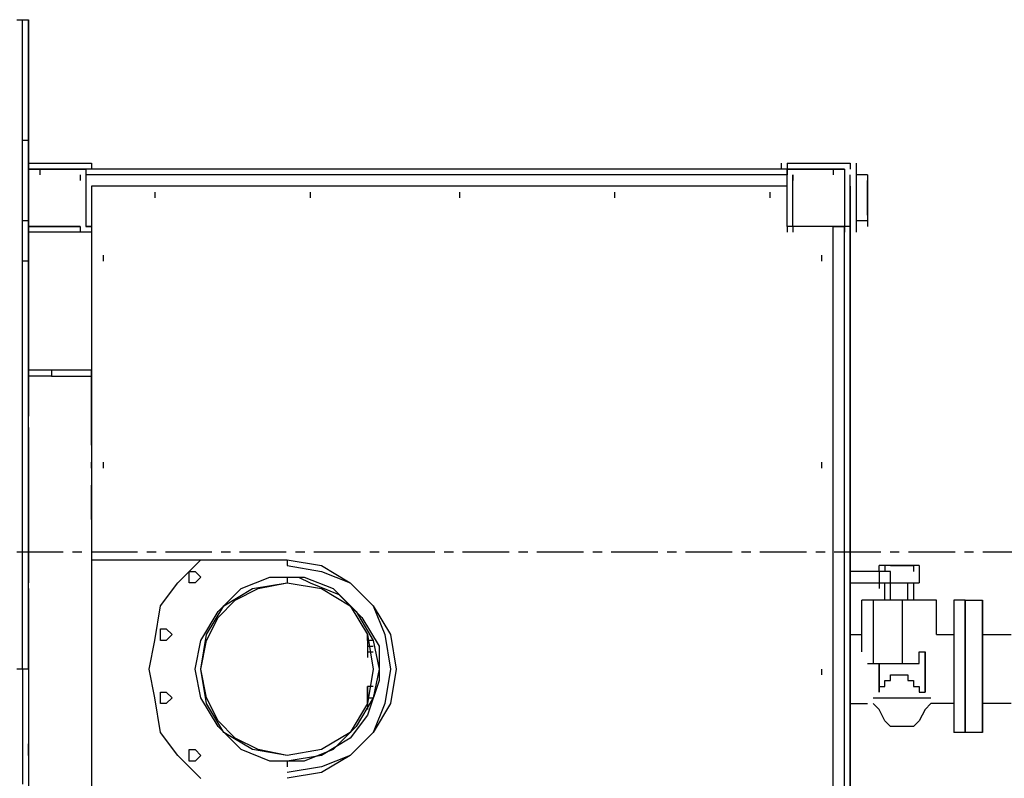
# Model space of a CAD drawing. Header units: inches. Extents: x -52 to 2304, y -1039 to 838.
# Tile 107 of 118: x 1295 to 1362, y 429 to 480. Entities that reach past the tile are written whole.
import ezdxf

# ---------------------------------------------------------------- set-up
doc = ezdxf.new("R2010")
doc.units = ezdxf.units.IN
doc.header["$MEASUREMENT"] = 0
doc.linetypes.add('CENTER', pattern=[5.08, 3.175, -0.635, 0.635, -0.635])
doc.layers.add('CENTERLINE', color=6, linetype='CENTER')
doc.layers.add('DRYER-TRAIN', color=7, linetype='Continuous')

msp = doc.modelspace()

# ---------------------------------------------------------------- linework, layer by layer
at = {"layer": 'CENTERLINE'}
msp.add_line((360, 444), (1490.628, 444), dxfattribs=at)
at = {"layer": 'DRYER-TRAIN'}
for p, q in [((1294.728, 480.372), (1295.124, 480.372)), ((1295.124, 480.372), (1295.52, 480.372)), ((1295.124, 479.976), (1295.124, 480.372)), ((1295.124, 479.976), (1295.124, 480.372)), ((1295.124, 479.592), (1295.124, 479.976)), ((1295.124, 479.592), (1295.124, 479.976)), ((1295.52, 479.976), (1295.52, 480.372)), ((1295.52, 480.372), (1295.52, 479.976)), ((1295.52, 479.592), (1295.52, 479.976)), ((1295.52, 479.976), (1295.52, 479.592)), ((1295.124, 479.196), (1295.124, 479.592)), ((1295.124, 479.196), (1295.124, 479.592)), ((1295.124, 478.8), (1295.124, 479.196)), ((1295.124, 478.8), (1295.124, 479.196)), ((1295.52, 479.196), (1295.52, 479.592)), ((1295.52, 479.592), (1295.52, 479.196)), ((1295.52, 478.8), (1295.52, 479.592)), ((1295.52, 478.8), (1295.52, 479.196)), ((1295.52, 479.196), (1295.52, 478.8)), ((1295.124, 478.404), (1295.124, 478.8)), ((1295.124, 478.404), (1295.124, 478.8)), ((1295.52, 478.404), (1295.52, 478.8)), ((1295.52, 478.8), (1295.52, 478.404)), ((1295.52, 478.02), (1295.52, 478.8)), ((1295.52, 478.02), (1295.52, 478.8)), ((1295.124, 478.02), (1295.124, 478.404)), ((1295.124, 478.02), (1295.124, 478.404)), ((1295.124, 477.624), (1295.124, 478.02)), ((1295.124, 477.624), (1295.124, 478.02)), ((1295.52, 478.02), (1295.52, 478.404)), ((1295.52, 478.404), (1295.52, 478.02)), ((1295.52, 477.624), (1295.52, 478.02)), ((1295.52, 478.02), (1295.52, 477.624)), ((1295.124, 477.228), (1295.124, 477.624)), ((1295.124, 477.228), (1295.124, 477.624)), ((1295.124, 476.844), (1295.124, 477.228)), ((1295.124, 476.844), (1295.124, 477.228)), ((1295.52, 477.228), (1295.52, 477.624)), ((1295.52, 477.624), (1295.52, 477.228)), ((1295.52, 476.844), (1295.52, 477.228)), ((1295.52, 477.228), (1295.52, 476.844)), ((1295.124, 476.448), (1295.124, 476.844)), ((1295.124, 476.448), (1295.124, 476.844)), ((1295.124, 476.052), (1295.124, 476.448)), ((1295.124, 476.052), (1295.124, 476.448)), ((1295.52, 476.448), (1295.52, 476.844)), ((1295.52, 476.844), (1295.52, 476.448)), ((1295.52, 476.052), (1295.52, 476.448)), ((1295.52, 476.448), (1295.52, 476.052)), ((1295.52, 476.052), (1295.52, 476.448)), ((1295.52, 476.052), (1295.52, 476.448)), ((1295.124, 475.656), (1295.124, 476.052)), ((1295.124, 475.656), (1295.124, 476.052)), ((1295.52, 475.656), (1295.52, 476.052)), ((1295.52, 476.052), (1295.52, 475.656)), ((1295.124, 475.272), (1295.124, 475.656)), ((1295.124, 475.272), (1295.124, 475.656)), ((1295.124, 474.876), (1295.124, 475.272)), ((1295.124, 474.876), (1295.124, 475.272)), ((1295.52, 475.272), (1295.52, 475.656)), ((1295.52, 475.656), (1295.52, 475.272)), ((1295.52, 474.876), (1295.52, 475.272)), ((1295.52, 475.272), (1295.52, 474.876)), ((1295.124, 474.48), (1295.124, 474.876)), ((1295.124, 474.48), (1295.124, 474.876)), ((1295.124, 473.7), (1295.124, 474.48)), ((1295.124, 474.084), (1295.124, 474.48)), ((1295.52, 474.48), (1295.52, 474.876)), ((1295.52, 474.876), (1295.52, 474.48)), ((1295.52, 473.7), (1295.52, 474.48)), ((1295.52, 474.48), (1295.52, 474.084)), ((1295.124, 473.7), (1295.124, 474.084)), ((1295.52, 474.084), (1295.52, 473.7)), ((1295.124, 473.304), (1295.124, 473.7)), ((1295.124, 473.304), (1295.124, 473.7)), ((1295.124, 472.908), (1295.124, 473.304)), ((1295.124, 472.908), (1295.124, 473.304)), ((1295.52, 473.304), (1295.52, 473.7)), ((1295.52, 473.304), (1295.52, 473.7)), ((1295.52, 473.304), (1295.52, 473.7)), ((1295.52, 473.7), (1295.52, 473.304)), ((1295.52, 473.304), (1295.52, 473.7)), ((1295.52, 473.304), (1295.52, 472.908)), ((1295.52, 472.908), (1295.52, 473.304)), ((1295.52, 473.304), (1295.52, 472.908)), ((1295.52, 473.304), (1295.52, 472.908)), ((1295.52, 472.512), (1295.52, 473.304)), ((1295.124, 472.512), (1295.124, 472.908)), ((1295.124, 472.512), (1295.124, 472.908)), ((1295.124, 472.128), (1295.124, 472.512)), ((1295.124, 472.128), (1295.124, 472.512)), ((1295.52, 472.512), (1295.52, 472.908)), ((1295.52, 472.908), (1295.52, 472.512)), ((1295.52, 472.512), (1295.52, 472.908)), ((1295.52, 472.512), (1295.52, 469.764)), ((1295.52, 472.128), (1295.52, 472.512)), ((1295.124, 472.128), (1295.52, 472.128)), ((1295.124, 471.732), (1295.124, 472.128)), ((1295.124, 471.336), (1295.124, 471.732)), ((1295.52, 472.128), (1295.52, 471.732)), ((1295.52, 471.732), (1295.52, 472.128)), ((1295.52, 471.336), (1295.52, 471.732)), ((1295.124, 470.94), (1295.124, 471.336)), ((1295.52, 470.94), (1295.52, 471.336)), ((1295.124, 470.556), (1295.124, 470.94)), ((1295.124, 470.16), (1295.124, 470.556)), ((1295.52, 470.556), (1295.52, 470.94)), ((1295.52, 470.556), (1299.84, 470.556)), ((1295.52, 470.556), (1295.52, 470.16)), ((1295.52, 470.16), (1295.52, 470.556)), ((1295.52, 470.556), (1295.52, 470.16)), ((1295.52, 470.16), (1295.52, 470.556)), ((1295.52, 470.556), (1295.52, 470.16)), ((1295.52, 470.16), (1295.52, 470.556)), ((1299.84, 470.556), (1299.84, 470.16)), ((1299.84, 470.556), (1299.84, 470.16)), ((1299.84, 470.556), (1299.84, 470.16)), ((1346.988, 470.16), (1346.988, 470.556)), ((1347.372, 470.556), (1347.372, 470.16)), ((1347.372, 470.556), (1351.692, 470.556)), ((1351.692, 470.556), (1351.692, 470.16)), ((1351.692, 470.556), (1351.692, 470.16)), ((1352.088, 470.556), (1352.088, 465.84)), ((1295.124, 469.764), (1295.124, 470.16)), ((1295.124, 469.368), (1295.124, 469.764)), ((1295.52, 470.16), (1299.048, 470.16)), ((1299.048, 470.16), (1295.52, 470.16)), ((1295.52, 470.16), (1295.52, 469.764)), ((1295.52, 469.764), (1295.52, 470.16)), ((1295.52, 469.764), (1295.52, 470.16)), ((1295.52, 470.16), (1295.52, 469.764)), ((1295.52, 469.764), (1295.52, 470.16)), ((1295.52, 469.764), (1295.52, 470.16)), ((1295.52, 469.764), (1295.52, 470.16)), ((1295.52, 469.764), (1295.52, 469.368)), ((1295.52, 466.236), (1295.52, 469.764)), ((1295.52, 469.764), (1295.52, 469.368)), ((1295.52, 469.764), (1295.52, 466.236)), ((1295.52, 469.368), (1295.52, 469.764)), ((1295.52, 469.368), (1295.52, 469.764)), ((1296.3, 470.16), (1296.3, 469.764)), ((1350.516, 470.16), (1296.3, 470.16)), ((1299.048, 470.16), (1299.444, 470.16)), ((1299.048, 469.764), (1299.048, 469.368)), ((1299.048, 469.764), (1299.048, 469.368)), ((1299.048, 469.764), (1299.048, 469.368)), ((1299.048, 469.764), (1299.048, 469.368)), ((1347.372, 470.16), (1299.444, 470.16)), ((1299.444, 470.16), (1299.444, 469.764)), ((1299.444, 469.764), (1299.444, 466.236)), ((1347.372, 469.764), (1299.444, 469.764)), ((1299.444, 469.764), (1299.444, 466.236)), ((1347.372, 470.16), (1347.768, 470.16)), ((1347.372, 469.764), (1347.372, 470.16)), ((1347.372, 470.16), (1347.372, 469.764)), ((1347.372, 470.16), (1347.372, 469.764)), ((1347.372, 469.764), (1347.372, 470.16)), ((1347.372, 469.764), (1347.372, 470.16)), ((1347.372, 470.16), (1347.372, 469.764)), ((1347.372, 470.16), (1347.372, 469.764)), ((1347.372, 469.764), (1347.372, 470.16)), ((1347.372, 468.984), (1347.372, 469.764)), ((1347.768, 470.16), (1351.308, 470.16)), ((1351.308, 470.16), (1347.768, 470.16)), ((1347.768, 469.764), (1347.768, 469.368)), ((1347.768, 466.236), (1347.768, 469.764)), ((1347.768, 469.764), (1347.768, 469.368)), ((1350.516, 470.16), (1350.516, 469.764)), ((1351.308, 470.16), (1351.308, 469.764)), ((1351.308, 469.764), (1351.308, 466.236)), ((1351.308, 469.764), (1351.308, 469.368)), ((1351.308, 469.764), (1351.308, 469.368)), ((1351.308, 469.764), (1351.308, 469.368)), ((1351.308, 469.764), (1351.308, 469.368)), ((1351.692, 466.236), (1351.692, 469.764)), ((1351.692, 468.984), (1351.692, 469.764)), ((1352.88, 469.764), (1352.088, 469.764)), ((1352.88, 469.764), (1352.88, 469.368)), ((1295.124, 468.984), (1295.124, 469.368)), ((1295.52, 468.984), (1295.52, 469.368)), ((1295.52, 468.984), (1295.52, 469.368)), ((1352.88, 469.368), (1352.88, 468.984)), ((1352.88, 469.368), (1352.88, 468.984)), ((1352.88, 469.368), (1352.88, 468.984)), ((1352.88, 469.368), (1352.88, 467.016)), ((1352.88, 467.016), (1352.88, 469.368)), ((1295.124, 468.588), (1295.124, 468.984)), ((1295.124, 468.192), (1295.124, 468.588)), ((1295.52, 468.588), (1295.52, 468.984)), ((1295.52, 468.588), (1295.52, 468.984)), ((1295.52, 468.192), (1295.52, 468.588)), ((1295.52, 468.192), (1295.52, 468.588)), ((1347.372, 468.984), (1299.84, 468.984)), ((1299.84, 468.984), (1299.84, 443.448)), ((1304.16, 468.588), (1304.16, 468.192)), ((1304.16, 468.588), (1304.16, 468.192)), ((1314.768, 468.588), (1314.768, 468.192)), ((1314.768, 468.588), (1314.768, 468.192)), ((1324.98, 468.588), (1324.98, 468.192)), ((1324.98, 468.588), (1324.98, 468.192)), ((1335.588, 468.588), (1335.588, 468.192)), ((1335.588, 468.588), (1335.588, 468.192)), ((1346.196, 468.588), (1346.196, 468.192)), ((1346.196, 468.588), (1346.196, 468.192)), ((1347.372, 466.236), (1347.372, 468.984)), ((1351.692, 468.984), (1351.692, 402.972)), ((1351.692, 402.972), (1351.692, 468.984)), ((1351.692, 468.984), (1351.692, 468.588)), ((1351.692, 468.588), (1351.692, 468.192)), ((1295.124, 467.796), (1295.124, 468.192)), ((1295.124, 467.412), (1295.124, 467.796)), ((1295.52, 467.796), (1295.52, 468.192)), ((1295.52, 468.192), (1295.52, 467.796)), ((1295.52, 467.796), (1295.52, 468.192)), ((1295.52, 467.412), (1295.52, 467.796)), ((1295.124, 467.016), (1295.124, 467.412)), ((1295.52, 467.016), (1295.52, 467.412)), ((1295.124, 466.62), (1295.124, 467.016)), ((1295.52, 466.62), (1295.124, 466.62)), ((1295.124, 463.872), (1295.124, 466.62)), ((1295.52, 466.62), (1295.52, 467.016)), ((1295.52, 463.872), (1295.52, 466.62)), ((1352.88, 466.62), (1352.088, 466.62)), ((1352.88, 467.016), (1352.88, 466.62)), ((1352.88, 467.016), (1352.88, 466.62)), ((1352.88, 467.016), (1352.88, 466.62)), ((1352.88, 466.62), (1352.88, 466.236)), ((1295.52, 466.236), (1295.52, 465.84)), ((1299.048, 466.236), (1295.52, 466.236)), ((1295.52, 466.236), (1295.52, 465.84)), ((1295.52, 466.236), (1299.048, 466.236)), ((1295.52, 466.236), (1295.52, 465.84)), ((1295.52, 466.236), (1295.52, 459.156)), ((1295.52, 466.236), (1295.52, 465.84)), ((1295.52, 465.84), (1295.52, 466.236)), ((1295.52, 466.236), (1295.52, 465.84)), ((1299.84, 465.84), (1295.52, 465.84)), ((1299.048, 466.236), (1299.048, 465.84)), ((1299.048, 466.236), (1299.048, 465.84)), ((1299.048, 466.236), (1299.048, 465.84)), ((1299.048, 466.236), (1299.048, 465.84)), ((1299.048, 466.236), (1299.048, 465.84)), ((1299.444, 466.236), (1299.84, 466.236)), ((1299.84, 466.236), (1299.444, 466.236)), ((1299.84, 466.236), (1299.444, 466.236)), ((1299.84, 465.84), (1299.84, 465.444)), ((1299.84, 465.84), (1299.84, 465.444)), ((1347.372, 466.236), (1347.372, 465.84)), ((1347.372, 466.236), (1347.372, 465.84)), ((1347.372, 466.236), (1347.372, 465.84)), ((1350.516, 466.236), (1347.372, 466.236)), ((1347.372, 466.236), (1347.372, 465.84)), ((1347.372, 466.236), (1347.372, 465.84)), ((1347.372, 466.236), (1347.372, 465.84)), ((1347.768, 466.236), (1347.768, 465.84)), ((1351.308, 466.236), (1347.768, 466.236)), ((1347.768, 466.236), (1347.768, 465.84)), ((1350.516, 406.116), (1350.516, 466.236)), ((1350.516, 466.236), (1351.308, 466.236)), ((1351.308, 466.236), (1351.308, 465.84)), ((1351.308, 466.236), (1351.308, 465.84)), ((1351.308, 406.116), (1351.308, 466.236)), ((1351.692, 466.236), (1351.308, 466.236)), ((1351.308, 466.236), (1351.308, 465.84)), ((1351.308, 466.236), (1351.308, 465.84)), ((1351.692, 466.236), (1351.692, 465.84)), ((1351.692, 406.116), (1351.692, 466.236)), ((1351.692, 465.84), (1351.692, 465.444)), ((1351.692, 465.84), (1351.692, 465.444)), ((1351.692, 465.84), (1351.692, 465.444)), ((1295.124, 463.092), (1295.124, 463.872)), ((1295.52, 463.872), (1295.124, 463.872)), ((1295.124, 463.476), (1295.124, 463.872)), ((1295.52, 463.092), (1295.52, 463.872)), ((1300.62, 464.268), (1300.62, 463.872)), ((1300.62, 464.268), (1300.62, 463.872)), ((1349.736, 464.268), (1349.736, 463.872)), ((1349.736, 464.268), (1349.736, 463.872)), ((1351.692, 464.268), (1351.692, 463.872)), ((1351.692, 464.268), (1351.692, 463.872)), ((1295.124, 463.092), (1295.124, 463.476)), ((1295.124, 462.696), (1295.124, 463.092)), ((1295.124, 462.3), (1295.124, 463.092)), ((1295.52, 462.696), (1295.52, 463.092)), ((1295.124, 461.904), (1295.124, 462.696)), ((1295.52, 461.904), (1295.52, 462.696)), ((1295.52, 462.3), (1295.52, 462.696)), ((1295.124, 461.904), (1295.124, 462.3)), ((1295.124, 461.124), (1295.124, 461.904)), ((1295.124, 461.124), (1295.124, 461.904)), ((1295.52, 461.52), (1295.52, 462.3)), ((1295.52, 461.124), (1295.52, 461.904)), ((1295.124, 460.728), (1295.124, 461.124)), ((1295.124, 460.332), (1295.124, 461.124)), ((1295.52, 460.728), (1295.52, 461.124)), ((1295.124, 459.948), (1295.124, 460.728)), ((1295.124, 459.948), (1295.124, 460.332)), ((1295.52, 459.948), (1295.52, 460.728)), ((1295.124, 459.156), (1295.124, 459.948)), ((1295.124, 459.156), (1295.124, 459.948)), ((1295.52, 459.156), (1295.52, 459.948)), ((1295.124, 458.76), (1295.124, 459.156)), ((1295.124, 458.376), (1295.124, 459.156)), ((1295.52, 458.76), (1295.52, 459.156)), ((1295.52, 459.156), (1295.52, 456.408)), ((1295.52, 458.376), (1295.52, 459.156)), ((1295.124, 457.98), (1295.124, 458.76)), ((1295.124, 457.584), (1295.124, 458.376)), ((1295.52, 458.76), (1295.52, 458.376)), ((1295.52, 458.76), (1295.52, 458.376)), ((1295.52, 457.98), (1295.52, 458.76)), ((1295.52, 458.76), (1295.52, 458.376)), ((1295.52, 458.376), (1295.52, 458.76)), ((1295.52, 458.376), (1295.52, 457.98)), ((1295.124, 457.2), (1295.124, 457.98)), ((1295.52, 457.2), (1295.52, 457.98)), ((1295.124, 457.2), (1295.124, 457.584)), ((1295.124, 456.408), (1295.124, 457.2)), ((1295.124, 456.408), (1295.124, 457.2)), ((1295.52, 456.408), (1295.52, 457.2)), ((1295.124, 456.012), (1295.124, 456.408)), ((1295.124, 455.628), (1295.124, 456.408)), ((1297.092, 456.408), (1295.52, 456.408)), ((1295.52, 456.012), (1295.52, 456.408)), ((1295.52, 456.408), (1295.52, 456.012)), ((1295.52, 456.408), (1295.52, 456.012)), ((1297.092, 456.408), (1297.092, 456.012)), ((1299.84, 456.408), (1297.092, 456.408)), ((1299.84, 456.012), (1299.84, 456.408)), ((1299.84, 456.012), (1299.84, 456.408)), ((1295.124, 455.232), (1295.124, 456.012)), ((1295.124, 454.836), (1295.124, 455.628)), ((1295.52, 456.012), (1295.52, 453.264)), ((1297.092, 456.012), (1295.52, 456.012)), ((1295.52, 455.232), (1295.52, 456.012)), ((1295.52, 456.012), (1295.52, 455.628)), ((1295.52, 456.012), (1295.52, 455.628)), ((1297.092, 456.012), (1299.84, 456.012)), ((1299.84, 456.012), (1299.84, 415.944)), ((1299.84, 451.296), (1299.84, 456.012)), ((1299.84, 456.012), (1299.84, 455.628)), ((1295.124, 454.44), (1295.124, 455.232)), ((1295.52, 454.44), (1295.52, 455.232)), ((1295.52, 454.836), (1295.52, 455.232)), ((1295.124, 454.44), (1295.124, 454.836)), ((1295.124, 453.66), (1295.124, 454.44)), ((1295.124, 453.66), (1295.124, 454.44)), ((1295.52, 453.66), (1295.52, 454.44)), ((1295.124, 452.868), (1295.124, 453.66)), ((1295.124, 452.868), (1295.124, 453.66)), ((1295.52, 452.868), (1295.52, 453.66)), ((1295.52, 452.484), (1295.52, 453.264)), ((1295.124, 452.088), (1295.124, 452.868)), ((1295.124, 452.088), (1295.124, 452.868)), ((1295.52, 452.088), (1295.52, 452.868)), ((1295.52, 452.484), (1295.52, 441.876)), ((1295.52, 451.692), (1295.52, 452.484)), ((1295.52, 451.692), (1295.52, 452.484)), ((1295.52, 452.484), (1295.52, 452.088)), ((1295.52, 451.692), (1295.52, 452.484)), ((1295.124, 451.692), (1295.124, 452.088)), ((1295.124, 451.296), (1295.124, 452.088)), ((1295.124, 450.912), (1295.124, 451.692)), ((1295.52, 451.692), (1295.52, 452.088)), ((1295.52, 451.692), (1295.52, 451.296)), ((1295.52, 450.912), (1295.52, 451.692)), ((1295.52, 451.692), (1295.52, 451.296)), ((1295.124, 450.516), (1295.124, 451.296)), ((1295.124, 450.12), (1295.124, 450.912)), ((1295.52, 450.12), (1295.52, 450.912)), ((1299.84, 451.296), (1299.84, 450.912)), ((1299.84, 451.296), (1299.84, 450.912)), ((1299.84, 451.296), (1299.84, 450.912)), ((1299.84, 450.912), (1299.84, 450.516)), ((1295.124, 449.724), (1295.124, 450.516)), ((1295.124, 449.34), (1295.124, 450.12)), ((1295.124, 449.34), (1295.124, 449.724)), ((1295.52, 449.34), (1295.52, 450.12)), ((1299.84, 449.724), (1299.84, 450.12)), ((1300.62, 450.12), (1300.62, 449.724)), ((1300.62, 450.12), (1300.62, 449.724)), ((1349.736, 450.12), (1349.736, 449.724)), ((1349.736, 450.12), (1349.736, 449.724)), ((1351.692, 450.12), (1351.692, 449.724)), ((1351.692, 450.12), (1351.692, 449.724)), ((1295.124, 448.548), (1295.124, 449.34)), ((1295.124, 448.548), (1295.124, 449.34)), ((1295.52, 448.548), (1295.52, 449.34)), ((1299.84, 449.34), (1299.84, 448.944)), ((1295.124, 447.768), (1295.124, 448.548)), ((1295.124, 447.768), (1295.124, 448.548)), ((1295.52, 447.768), (1295.52, 448.548)), ((1299.84, 448.548), (1299.84, 448.164)), ((1299.84, 448.548), (1299.84, 448.164)), ((1299.84, 446.196), (1299.84, 448.548)), ((1299.84, 448.548), (1299.84, 448.152)), ((1295.124, 446.976), (1295.124, 447.768)), ((1295.124, 446.976), (1295.124, 447.768)), ((1295.52, 446.976), (1295.52, 447.768)), ((1295.52, 447.372), (1295.52, 447.768)), ((1299.84, 448.164), (1299.84, 447.768)), ((1295.124, 446.196), (1295.124, 446.976)), ((1295.124, 446.196), (1295.124, 446.976)), ((1295.52, 446.196), (1295.52, 446.976)), ((1295.124, 445.404), (1295.124, 446.196)), ((1295.124, 445.404), (1295.124, 446.196)), ((1295.52, 445.404), (1295.52, 446.196)), ((1299.84, 446.196), (1299.84, 445.8)), ((1299.84, 445.8), (1299.84, 445.404)), ((1299.84, 445.8), (1299.84, 445.404)), ((1299.84, 445.8), (1299.84, 445.404)), ((1299.84, 445.8), (1299.84, 445.404)), ((1295.124, 444.624), (1295.124, 445.404)), ((1295.124, 444.624), (1295.124, 445.404)), ((1295.52, 444.624), (1295.52, 445.404)), ((1295.124, 443.832), (1295.124, 444.624)), ((1295.124, 443.832), (1295.124, 444.624)), ((1295.52, 443.832), (1295.52, 444.624)), ((1295.124, 443.052), (1295.124, 443.832)), ((1295.124, 443.052), (1295.124, 443.832)), ((1295.52, 443.052), (1295.52, 443.832)), ((1295.124, 442.26), (1295.124, 443.052)), ((1295.124, 442.26), (1295.124, 443.052)), ((1295.52, 442.26), (1295.52, 443.052)), ((1299.84, 443.448), (1313.196, 443.448)), ((1305.732, 441.876), (1307.304, 443.448)), ((1313.196, 443.448), (1315.548, 443.052)), ((1313.196, 443.448), (1313.196, 443.052)), ((1313.196, 443.052), (1315.548, 442.656)), ((1315.548, 443.052), (1317.516, 441.876)), ((1353.66, 442.656), (1353.66, 443.052)), ((1356.408, 443.052), (1353.66, 443.052)), ((1354.056, 443.052), (1354.056, 442.656)), ((1354.452, 443.052), (1354.056, 443.052)), ((1354.452, 443.052), (1355.628, 443.052)), ((1355.628, 443.052), (1356.024, 443.052)), ((1356.024, 443.052), (1356.024, 442.656)), ((1356.408, 443.052), (1356.408, 441.876)), ((1295.124, 441.48), (1295.124, 442.26)), ((1295.124, 441.48), (1295.124, 442.26)), ((1295.52, 441.48), (1295.52, 442.26)), ((1306.512, 442.26), (1306.512, 442.656)), ((1306.512, 442.656), (1306.908, 442.656)), ((1306.512, 442.26), (1306.512, 442.656)), ((1306.512, 442.656), (1306.908, 442.656)), ((1306.512, 441.876), (1306.512, 442.26)), ((1306.512, 441.876), (1306.512, 442.26)), ((1306.908, 442.656), (1307.304, 442.26)), ((1307.304, 442.26), (1306.908, 441.876)), ((1310.052, 441.48), (1312.02, 442.26)), ((1312.02, 442.26), (1314.372, 442.26)), ((1313.196, 442.26), (1313.196, 441.876)), ((1313.196, 442.26), (1313.976, 442.26)), ((1313.976, 442.26), (1314.768, 441.876)), ((1314.372, 442.26), (1316.34, 441.48)), ((1315.548, 442.656), (1317.516, 441.876)), ((1353.66, 442.656), (1351.692, 442.656)), ((1354.452, 442.656), (1353.66, 442.656)), ((1353.66, 442.656), (1353.66, 441.876)), ((1354.452, 441.876), (1354.452, 442.656)), ((1295.124, 440.688), (1295.124, 441.48)), ((1295.124, 440.688), (1295.124, 441.48)), ((1295.52, 441.48), (1295.52, 441.876)), ((1295.52, 441.48), (1295.52, 430.872)), ((1295.52, 440.688), (1295.52, 441.48)), ((1304.556, 440.304), (1305.732, 441.876)), ((1306.908, 441.876), (1306.512, 441.876)), ((1306.908, 441.876), (1306.512, 441.876)), ((1308.48, 439.908), (1310.052, 441.48)), ((1308.876, 440.304), (1310.844, 441.48)), ((1309.656, 440.688), (1311.228, 441.48)), ((1310.844, 441.48), (1313.196, 441.876)), ((1311.228, 441.48), (1313.196, 441.876)), ((1313.196, 441.876), (1315.548, 441.48)), ((1314.768, 441.876), (1316.736, 441.084)), ((1315.548, 441.48), (1317.516, 440.304)), ((1316.34, 441.48), (1317.912, 439.908)), ((1317.516, 441.876), (1319.088, 440.304)), ((1317.516, 441.876), (1319.088, 440.304)), ((1351.692, 441.876), (1353.66, 441.876)), ((1353.66, 441.876), (1353.66, 441.48)), ((1353.66, 441.876), (1356.408, 441.876)), ((1353.66, 441.876), (1354.452, 441.876)), ((1354.056, 440.688), (1354.056, 441.876)), ((1354.452, 440.688), (1354.452, 441.876)), ((1355.628, 440.688), (1355.628, 441.876)), ((1356.024, 441.876), (1356.024, 440.688)), ((1316.736, 441.084), (1318.308, 439.512)), ((1295.124, 439.908), (1295.124, 440.688)), ((1295.124, 439.908), (1295.124, 440.688)), ((1295.52, 439.908), (1295.52, 440.688)), ((1304.16, 437.94), (1304.556, 440.304)), ((1307.7, 438.336), (1308.876, 440.304)), ((1308.48, 439.512), (1309.656, 440.688)), ((1317.516, 440.304), (1318.692, 438.336)), ((1319.088, 440.304), (1320.264, 438.336)), ((1319.088, 440.304), (1319.88, 438.336)), ((1351.692, 440.688), (1351.692, 440.304)), ((1351.692, 440.304), (1351.692, 440.688)), ((1351.692, 440.688), (1351.692, 440.304)), ((1351.692, 439.908), (1351.692, 440.304)), ((1351.692, 440.304), (1351.692, 439.908)), ((1352.484, 437.16), (1352.484, 440.688)), ((1353.264, 440.688), (1352.484, 440.688)), ((1353.264, 440.688), (1353.264, 436.368)), ((1355.232, 440.688), (1353.264, 440.688)), ((1357.596, 440.688), (1355.232, 440.688)), ((1355.232, 440.688), (1355.232, 436.368)), ((1357.596, 438.336), (1357.596, 440.688)), ((1357.596, 438.336), (1357.596, 440.688)), ((1358.772, 440.688), (1358.772, 440.304)), ((1359.552, 440.688), (1358.772, 440.688)), ((1358.772, 440.304), (1358.772, 439.908)), ((1359.552, 440.688), (1359.552, 439.116)), ((1359.552, 440.304), (1359.552, 440.688)), ((1359.552, 440.688), (1360.728, 440.688)), ((1359.552, 440.304), (1359.552, 440.688)), ((1359.552, 439.908), (1359.552, 440.304)), ((1359.552, 439.908), (1359.552, 440.304)), ((1360.728, 440.688), (1360.728, 440.304)), ((1360.728, 438.336), (1360.728, 440.688)), ((1360.728, 440.304), (1360.728, 439.908)), ((1295.124, 439.116), (1295.124, 439.908)), ((1295.124, 439.116), (1295.124, 439.908)), ((1295.52, 439.116), (1295.52, 439.908)), ((1295.52, 439.512), (1295.52, 439.908)), ((1307.304, 437.94), (1308.48, 439.908)), ((1307.7, 437.94), (1308.48, 439.512)), ((1317.912, 439.908), (1319.088, 437.94)), ((1318.308, 439.512), (1319.484, 437.556)), ((1351.692, 439.512), (1351.692, 439.908)), ((1351.692, 439.908), (1351.692, 439.512)), ((1351.692, 439.908), (1351.692, 439.116)), ((1351.692, 439.116), (1351.692, 439.908)), ((1351.692, 439.116), (1351.692, 439.512)), ((1351.692, 439.512), (1351.692, 439.116)), ((1358.772, 439.908), (1358.772, 439.512)), ((1358.772, 439.512), (1358.772, 439.116)), ((1359.552, 439.512), (1359.552, 439.908)), ((1359.552, 439.116), (1359.552, 439.908)), ((1359.552, 439.908), (1359.552, 439.116)), ((1359.552, 439.512), (1359.552, 439.908)), ((1359.552, 439.116), (1359.552, 439.512)), ((1359.552, 439.116), (1359.552, 439.512)), ((1360.728, 439.908), (1360.728, 439.512)), ((1360.728, 439.908), (1360.728, 439.116)), ((1360.728, 439.116), (1360.728, 439.908)), ((1360.728, 439.512), (1360.728, 439.116)), ((1295.124, 438.336), (1295.124, 439.116)), ((1295.124, 438.336), (1295.124, 439.116)), ((1295.52, 438.336), (1295.52, 439.116)), ((1351.692, 438.732), (1351.692, 439.116)), ((1351.692, 439.116), (1351.692, 438.732)), ((1358.772, 439.116), (1358.772, 438.732)), ((1359.552, 439.116), (1359.552, 438.732)), ((1359.552, 438.732), (1359.552, 439.116)), ((1359.552, 438.732), (1359.552, 439.116)), ((1359.552, 439.116), (1359.552, 438.732)), ((1360.728, 439.116), (1360.728, 438.732)), ((1295.124, 437.556), (1295.124, 438.336)), ((1295.124, 437.556), (1295.124, 438.336)), ((1295.52, 437.556), (1295.52, 438.336)), ((1304.556, 438.336), (1304.556, 438.732)), ((1304.556, 438.732), (1304.94, 438.732)), ((1304.556, 438.336), (1304.556, 438.732)), ((1304.556, 438.732), (1304.94, 438.732)), ((1304.556, 437.94), (1304.556, 438.336)), ((1304.556, 437.94), (1304.556, 438.336)), ((1304.94, 438.732), (1305.336, 438.336)), ((1305.336, 438.336), (1304.94, 437.94)), ((1307.304, 435.984), (1307.7, 438.336)), ((1318.692, 438.336), (1318.692, 437.94)), ((1318.692, 438.336), (1319.088, 435.984)), ((1318.692, 438.336), (1318.692, 437.94)), ((1318.692, 437.94), (1318.692, 438.336)), ((1318.692, 438.336), (1318.692, 437.94)), ((1319.88, 438.336), (1320.264, 435.984)), ((1320.264, 438.336), (1320.66, 435.984)), ((1351.692, 438.336), (1351.692, 438.732)), ((1351.692, 438.732), (1351.692, 438.336)), ((1351.692, 438.336), (1352.484, 438.336)), ((1351.692, 438.336), (1351.692, 437.94)), ((1357.596, 438.336), (1358.772, 438.336)), ((1358.772, 438.732), (1358.772, 438.336)), ((1358.772, 438.336), (1358.772, 437.94)), ((1359.552, 438.336), (1359.552, 438.732)), ((1359.552, 438.336), (1359.552, 438.732)), ((1359.552, 438.732), (1359.552, 438.336)), ((1359.552, 437.94), (1359.552, 438.336)), ((1359.552, 437.94), (1359.552, 438.336)), ((1359.552, 438.336), (1359.552, 437.94)), ((1360.728, 438.732), (1360.728, 438.336)), ((1360.728, 438.336), (1362.696, 438.336)), ((1360.728, 438.336), (1360.728, 437.94)), ((1360.728, 437.94), (1360.728, 438.336)), ((1295.124, 436.764), (1295.124, 437.556)), ((1295.124, 436.764), (1295.124, 437.556)), ((1295.52, 436.764), (1295.52, 437.556)), ((1303.764, 435.984), (1304.16, 437.94)), ((1304.94, 437.94), (1304.556, 437.94)), ((1304.94, 437.94), (1304.556, 437.94)), ((1306.908, 435.984), (1307.304, 437.94)), ((1307.304, 435.984), (1307.7, 437.94)), ((1318.692, 437.94), (1318.692, 437.556)), ((1319.088, 437.94), (1318.692, 437.94)), ((1318.692, 437.94), (1318.692, 437.556)), ((1318.692, 437.556), (1319.088, 437.556)), ((1318.692, 437.556), (1318.692, 437.16)), ((1318.692, 437.556), (1318.692, 437.16)), ((1319.088, 437.94), (1319.484, 435.984)), ((1319.484, 437.556), (1319.484, 435.192)), ((1351.692, 437.94), (1351.692, 437.556)), ((1351.692, 437.94), (1351.692, 437.16)), ((1351.692, 437.556), (1351.692, 437.16)), ((1358.772, 437.94), (1358.772, 437.556)), ((1358.772, 437.556), (1358.772, 437.16)), ((1359.552, 437.556), (1359.552, 437.94)), ((1359.552, 437.16), (1359.552, 437.94)), ((1359.552, 437.556), (1359.552, 437.94)), ((1359.552, 437.94), (1359.552, 437.556)), ((1359.552, 437.16), (1359.552, 437.556)), ((1359.552, 437.16), (1359.552, 437.556)), ((1359.552, 437.556), (1359.552, 437.16)), ((1360.728, 437.94), (1360.728, 437.556)), ((1360.728, 437.556), (1360.728, 437.94)), ((1360.728, 437.94), (1360.728, 437.16)), ((1360.728, 437.556), (1360.728, 437.16)), ((1360.728, 437.16), (1360.728, 437.556)), ((1295.124, 435.984), (1295.124, 436.764)), ((1295.124, 435.984), (1295.124, 436.764)), ((1295.52, 435.984), (1295.52, 436.764)), ((1318.692, 437.16), (1318.692, 436.764)), ((1318.692, 437.16), (1319.088, 437.16)), ((1318.692, 437.16), (1319.088, 437.16)), ((1351.692, 437.16), (1351.692, 436.764)), ((1351.692, 436.764), (1351.692, 436.368)), ((1356.408, 436.764), (1356.408, 437.16)), ((1356.408, 437.16), (1356.804, 437.16)), ((1356.408, 436.368), (1356.408, 436.764)), ((1356.804, 434.412), (1356.804, 437.16)), ((1356.804, 437.16), (1356.804, 436.368)), ((1356.804, 437.16), (1356.804, 434.412)), ((1358.772, 437.16), (1358.772, 436.764)), ((1358.772, 436.764), (1358.772, 436.368)), ((1359.552, 436.764), (1359.552, 437.16)), ((1359.552, 436.764), (1359.552, 437.16)), ((1359.552, 437.16), (1359.552, 436.764)), ((1359.552, 436.368), (1359.552, 436.764)), ((1359.552, 436.368), (1359.552, 436.764)), ((1359.552, 436.764), (1359.552, 436.368)), ((1360.728, 437.16), (1360.728, 436.764)), ((1360.728, 436.764), (1360.728, 437.16)), ((1360.728, 436.764), (1360.728, 436.368)), ((1360.728, 436.368), (1360.728, 436.764)), ((1351.692, 436.368), (1351.692, 435.984)), ((1351.692, 435.984), (1351.692, 436.368)), ((1351.692, 436.368), (1351.692, 435.984)), ((1352.88, 436.368), (1353.264, 436.368)), ((1353.264, 436.368), (1355.232, 436.368)), ((1353.66, 434.412), (1353.66, 436.368)), ((1353.66, 436.368), (1353.66, 434.412)), ((1355.232, 436.368), (1356.408, 436.368)), ((1358.772, 436.368), (1358.772, 435.984)), ((1359.552, 435.984), (1359.552, 436.368)), ((1359.552, 435.984), (1359.552, 436.368)), ((1359.552, 436.368), (1359.552, 435.984)), ((1360.728, 436.368), (1360.728, 435.984)), ((1360.728, 435.984), (1360.728, 436.368)), ((1295.124, 435.984), (1294.728, 435.984)), ((1295.52, 435.984), (1295.124, 435.984)), ((1295.124, 435.984), (1295.124, 435.192)), ((1295.124, 435.984), (1295.124, 435.192)), ((1295.52, 435.984), (1295.52, 435.192)), ((1304.16, 434.016), (1303.764, 435.984)), ((1307.304, 434.016), (1306.908, 435.984)), ((1307.7, 433.62), (1307.304, 435.984)), ((1307.7, 434.016), (1307.304, 435.984)), ((1319.088, 435.984), (1318.692, 433.62)), ((1319.484, 435.984), (1319.088, 434.016)), ((1320.264, 435.984), (1319.88, 433.62)), ((1320.66, 435.984), (1320.264, 433.62)), ((1349.736, 435.984), (1349.736, 435.588)), ((1349.736, 435.984), (1349.736, 435.588)), ((1351.692, 435.984), (1351.692, 435.588)), ((1351.692, 435.588), (1351.692, 435.192)), ((1354.452, 435.192), (1354.452, 435.588)), ((1354.452, 435.588), (1354.836, 435.588)), ((1354.836, 435.588), (1355.232, 435.588)), ((1355.232, 435.588), (1355.628, 435.588)), ((1355.628, 435.588), (1355.628, 435.192)), ((1358.772, 435.984), (1358.772, 435.588)), ((1358.772, 435.588), (1358.772, 435.192)), ((1359.552, 435.588), (1359.552, 435.984)), ((1359.552, 435.588), (1359.552, 435.984)), ((1359.552, 435.984), (1359.552, 435.588)), ((1359.552, 435.192), (1359.552, 435.588)), ((1359.552, 435.192), (1359.552, 435.588)), ((1359.552, 435.588), (1359.552, 435.192)), ((1360.728, 435.984), (1360.728, 435.588)), ((1360.728, 435.588), (1360.728, 435.984)), ((1360.728, 435.588), (1360.728, 435.192)), ((1360.728, 435.192), (1360.728, 435.588)), ((1295.124, 435.192), (1295.124, 434.412)), ((1295.124, 435.192), (1295.124, 434.412)), ((1295.52, 435.192), (1295.52, 434.412)), ((1319.484, 435.192), (1318.692, 432.84)), ((1318.692, 434.796), (1318.692, 434.412)), ((1319.088, 434.796), (1318.692, 434.796)), ((1318.692, 434.796), (1318.692, 434.412)), ((1318.692, 434.412), (1318.692, 434.796)), ((1319.088, 434.796), (1318.692, 434.796)), ((1318.692, 434.796), (1318.692, 434.412)), ((1318.692, 434.796), (1318.692, 434.412)), ((1351.692, 435.192), (1351.692, 434.796)), ((1351.692, 434.796), (1351.692, 434.412)), ((1351.692, 434.796), (1351.692, 434.412)), ((1353.66, 434.412), (1353.66, 434.796)), ((1353.66, 434.796), (1354.056, 434.796)), ((1354.056, 434.796), (1354.056, 435.192)), ((1354.056, 435.192), (1354.452, 435.192)), ((1355.628, 435.192), (1356.024, 435.192)), ((1356.024, 435.192), (1356.024, 434.796)), ((1356.024, 434.796), (1356.408, 434.796)), ((1356.408, 434.796), (1356.408, 434.412)), ((1358.772, 435.192), (1358.772, 434.796)), ((1358.772, 434.796), (1358.772, 434.412)), ((1359.552, 434.796), (1359.552, 435.192)), ((1359.552, 434.796), (1359.552, 435.192)), ((1359.552, 435.192), (1359.552, 434.796)), ((1359.552, 434.412), (1359.552, 434.796)), ((1359.552, 434.412), (1359.552, 434.796)), ((1359.552, 434.412), (1359.552, 434.796)), ((1359.552, 434.796), (1359.552, 434.412)), ((1360.728, 435.192), (1360.728, 434.796)), ((1360.728, 434.796), (1360.728, 435.192)), ((1360.728, 434.796), (1360.728, 434.412)), ((1360.728, 434.412), (1360.728, 434.796)), ((1360.728, 434.796), (1360.728, 434.412)), ((1295.124, 434.412), (1295.124, 433.62)), ((1295.124, 434.412), (1295.124, 433.62)), ((1295.52, 434.412), (1295.52, 433.62)), ((1304.556, 434.016), (1304.556, 434.412)), ((1304.556, 434.412), (1304.94, 434.412)), ((1304.556, 434.016), (1304.556, 434.412)), ((1304.556, 434.412), (1304.94, 434.412)), ((1304.94, 434.412), (1305.336, 434.016)), ((1318.692, 434.412), (1318.692, 434.016)), ((1318.692, 433.62), (1318.692, 434.412)), ((1351.692, 434.412), (1351.692, 434.016)), ((1356.408, 434.412), (1356.804, 434.412)), ((1358.772, 434.412), (1358.772, 434.016)), ((1359.552, 434.016), (1359.552, 434.412)), ((1359.552, 434.016), (1359.552, 434.412)), ((1359.552, 434.412), (1359.552, 434.016)), ((1360.728, 434.412), (1360.728, 434.016)), ((1360.728, 434.016), (1360.728, 434.412)), ((1295.124, 433.62), (1295.124, 432.84)), ((1295.124, 433.62), (1295.124, 432.84)), ((1295.52, 433.62), (1295.52, 432.84)), ((1304.556, 431.652), (1304.16, 434.016)), ((1304.556, 433.62), (1304.556, 434.016)), ((1304.556, 433.62), (1304.556, 434.016)), ((1304.94, 433.62), (1304.556, 433.62)), ((1304.94, 433.62), (1304.556, 433.62)), ((1305.336, 434.016), (1304.94, 433.62)), ((1308.48, 432.048), (1307.304, 434.016)), ((1308.48, 432.444), (1307.7, 434.016)), ((1308.876, 431.652), (1307.7, 433.62)), ((1318.692, 433.62), (1317.516, 431.652)), ((1319.088, 434.016), (1317.912, 432.048)), ((1318.692, 434.016), (1319.088, 434.016)), ((1318.692, 434.016), (1318.692, 433.62)), ((1318.692, 433.62), (1318.692, 433.224)), ((1318.692, 433.62), (1318.692, 433.224)), ((1318.692, 433.62), (1318.692, 433.224)), ((1318.692, 433.62), (1318.692, 433.224)), ((1320.264, 433.62), (1319.088, 431.652)), ((1319.88, 433.62), (1319.088, 431.652)), ((1351.692, 434.016), (1351.692, 433.62)), ((1351.692, 433.62), (1352.88, 433.62)), ((1351.692, 433.62), (1351.692, 433.224)), ((1351.692, 433.224), (1351.692, 433.62)), ((1353.264, 434.016), (1357.2, 434.016)), ((1353.66, 433.224), (1353.264, 433.62)), ((1357.2, 433.62), (1356.804, 433.224)), ((1357.2, 433.62), (1356.804, 433.224)), ((1358.772, 433.62), (1357.2, 433.62)), ((1358.772, 434.016), (1358.772, 433.62)), ((1358.772, 433.62), (1358.772, 433.224)), ((1359.552, 433.62), (1359.552, 434.016)), ((1359.552, 433.62), (1359.552, 434.016)), ((1359.552, 434.016), (1359.552, 433.62)), ((1359.552, 433.224), (1359.552, 433.62)), ((1359.552, 433.224), (1359.552, 433.62)), ((1359.552, 433.62), (1359.552, 433.224)), ((1360.728, 434.016), (1360.728, 433.62)), ((1360.728, 433.62), (1360.728, 434.016)), ((1362.696, 433.62), (1360.728, 433.62)), ((1360.728, 433.62), (1360.728, 433.224)), ((1360.728, 433.224), (1360.728, 433.62)), ((1295.124, 432.84), (1295.124, 432.048)), ((1295.124, 432.84), (1295.124, 432.048)), ((1295.52, 432.84), (1295.52, 432.048)), ((1318.692, 432.84), (1317.516, 431.268)), ((1351.692, 433.224), (1351.692, 432.84)), ((1351.692, 432.84), (1351.692, 433.224)), ((1351.692, 432.84), (1351.692, 432.444)), ((1351.692, 432.444), (1351.692, 432.84)), ((1351.692, 432.444), (1351.692, 432.84)), ((1351.692, 432.84), (1351.692, 432.444)), ((1354.056, 432.444), (1353.66, 433.224)), ((1356.804, 433.224), (1356.408, 432.444)), ((1356.804, 433.224), (1356.408, 432.444)), ((1358.772, 433.224), (1358.772, 432.84)), ((1358.772, 432.84), (1358.772, 432.444)), ((1359.552, 432.84), (1359.552, 433.224)), ((1359.552, 432.84), (1359.552, 433.224)), ((1359.552, 433.224), (1359.552, 432.84)), ((1359.552, 432.84), (1359.552, 432.444)), ((1359.552, 432.84), (1359.552, 432.444)), ((1359.552, 432.444), (1359.552, 432.84)), ((1359.552, 432.84), (1359.552, 432.444)), ((1359.552, 432.444), (1359.552, 432.84)), ((1359.552, 432.444), (1359.552, 432.84)), ((1360.728, 433.224), (1360.728, 432.84)), ((1360.728, 432.84), (1360.728, 433.224)), ((1360.728, 432.84), (1360.728, 432.444)), ((1360.728, 432.444), (1360.728, 432.84)), ((1360.728, 432.444), (1360.728, 432.84)), ((1360.728, 432.84), (1360.728, 432.444)), ((1295.124, 432.048), (1295.124, 431.268)), ((1295.124, 432.048), (1295.124, 431.268)), ((1295.52, 432.444), (1295.52, 432.048)), ((1295.52, 432.048), (1295.52, 431.268)), ((1309.656, 431.268), (1308.48, 432.444)), ((1310.052, 430.476), (1308.48, 432.048)), ((1317.912, 432.048), (1316.34, 430.476)), ((1351.692, 432.444), (1351.692, 432.048)), ((1351.692, 432.048), (1351.692, 432.444)), ((1351.692, 432.048), (1351.692, 431.652)), ((1351.692, 431.652), (1351.692, 432.048)), ((1354.452, 432.048), (1354.056, 432.444)), ((1355.232, 432.048), (1354.452, 432.048)), ((1356.024, 432.048), (1355.232, 432.048)), ((1356.024, 432.048), (1355.232, 432.048)), ((1356.408, 432.444), (1356.024, 432.048)), ((1356.408, 432.444), (1356.024, 432.048)), ((1358.772, 432.444), (1358.772, 432.048)), ((1358.772, 432.048), (1358.772, 431.652)), ((1359.552, 432.444), (1359.552, 432.048)), ((1359.552, 432.048), (1359.552, 432.444)), ((1359.552, 432.048), (1359.552, 432.444)), ((1359.552, 432.048), (1359.552, 431.652)), ((1359.552, 431.652), (1359.552, 432.048)), ((1359.552, 431.652), (1359.552, 432.048)), ((1360.728, 432.444), (1360.728, 432.048)), ((1360.728, 432.048), (1360.728, 432.444)), ((1360.728, 432.048), (1360.728, 431.652)), ((1360.728, 431.652), (1360.728, 432.048)), ((1305.732, 430.08), (1304.556, 431.652)), ((1310.844, 430.476), (1308.876, 431.652)), ((1317.516, 431.652), (1315.548, 430.476)), ((1319.088, 431.652), (1317.516, 430.08)), ((1319.088, 431.652), (1317.516, 430.08)), ((1351.692, 431.652), (1351.692, 431.268)), ((1359.552, 431.652), (1358.772, 431.652)), ((1360.728, 431.652), (1359.552, 431.652)), ((1295.124, 431.268), (1295.124, 430.476)), ((1295.124, 431.268), (1295.124, 430.476)), ((1295.52, 431.268), (1295.52, 430.476)), ((1295.52, 430.08), (1295.52, 430.872)), ((1311.228, 430.476), (1309.656, 431.268)), ((1317.516, 431.268), (1315.548, 430.08)), ((1295.124, 430.476), (1295.124, 429.696)), ((1295.124, 430.476), (1295.124, 429.696)), ((1295.52, 430.476), (1295.52, 429.696)), ((1295.52, 430.08), (1295.52, 419.868)), ((1307.304, 428.508), (1305.732, 430.08)), ((1306.512, 430.08), (1306.512, 430.476)), ((1306.512, 430.476), (1306.908, 430.476)), ((1306.512, 430.08), (1306.512, 430.476)), ((1306.512, 430.476), (1306.908, 430.476)), ((1306.512, 429.696), (1306.512, 430.08)), ((1306.512, 429.696), (1306.512, 430.08)), ((1306.908, 430.476), (1307.304, 430.08)), ((1307.304, 430.08), (1306.908, 429.696)), ((1312.02, 429.696), (1310.052, 430.476)), ((1313.196, 430.08), (1310.844, 430.476)), ((1313.196, 430.08), (1311.228, 430.476)), ((1315.548, 430.476), (1313.196, 430.08)), ((1315.548, 430.08), (1313.196, 429.696)), ((1316.34, 430.476), (1314.372, 429.696)), ((1317.516, 430.08), (1315.548, 428.904)), ((1317.516, 430.08), (1315.548, 429.3)), ((1295.124, 429.696), (1295.124, 428.904)), ((1295.124, 429.696), (1295.124, 428.904)), ((1295.52, 429.696), (1295.52, 428.904)), ((1306.908, 429.696), (1306.512, 429.696)), ((1306.908, 429.696), (1306.512, 429.696)), ((1314.372, 429.696), (1312.02, 429.696)), ((1313.196, 429.696), (1313.196, 429.3)), ((1295.124, 428.904), (1295.124, 428.124)), ((1295.124, 428.904), (1295.124, 428.124)), ((1295.52, 428.904), (1295.52, 428.124)), ((1315.548, 429.3), (1313.196, 428.904)), ((1315.548, 428.904), (1313.196, 428.52))]:
    msp.add_line(p, q, dxfattribs=at)

doc.saveas('drawing.dxf')
